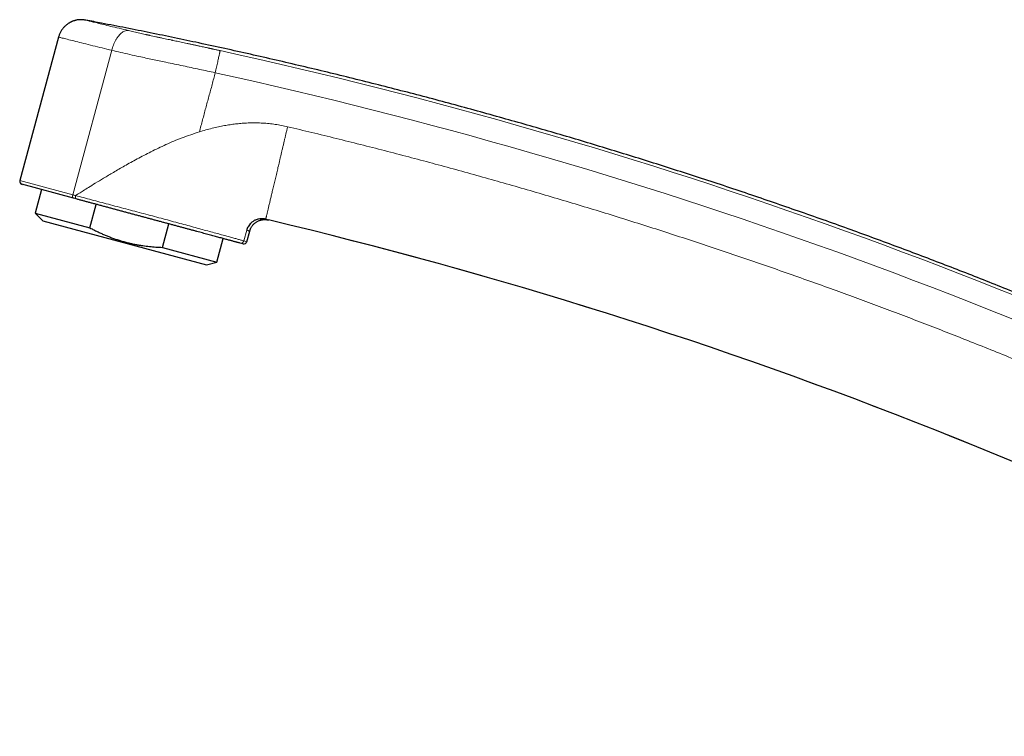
# Model space of a CAD drawing. Header units: millimetres. Extents: x 8 to 1004, y 12 to 903.
# Tile 6 of 56: x 27 to 153, y 726 to 817. Entities that reach past the tile are written whole.
import ezdxf

# ---------------------------------------------------------------- set-up
doc = ezdxf.new("R2010")
doc.units = ezdxf.units.MM

msp = doc.modelspace()

# ---------------------------------------------------------------- linework, layer by layer
at = {"color": 7, "linetype": 'Continuous', "lineweight": 30}
for p, q in [((31.84, 814.93), (26.9, 796.62)), ((33.76, 794.35), (27.18, 796.13)), ((29.69, 795.45), (28.88, 792.45)), ((34.11, 794.26), (33.76, 794.35)), ((35.84, 790.57), (36.65, 793.57)), ((28.88, 792.45), (29.86, 791.47)), ((28.88, 792.45), (35.84, 790.57)), ((29.86, 791.47), (50.72, 785.84)), ((57.56, 791.72), (57.59, 791.73)), ((57.57, 791.72), (57.74, 791.74)), ((57.74, 791.74), (57.84, 791.73)), ((57.81, 791.74), (57.84, 791.74)), ((45.1, 788.07), (45.91, 791.07)), ((52.05, 786.2), (52.86, 789.2)), ((55.86, 788.8), (56.23, 790.15)), ((45.1, 788.07), (52.05, 786.2)), ((55.37, 788.52), (55, 788.62)), ((50.72, 785.84), (52.05, 786.2))]:
    msp.add_line(p, q, dxfattribs=at)
at = {"color": 8, "linetype": 'Continuous', "lineweight": 0}
for p, q in [((33.66, 794.79), (38.64, 813.24)), ((26.9, 796.62), (33.66, 794.79)), ((55.48, 788.9), (55.85, 790.27)), ((55.48, 788.9), (55.86, 788.8))]:
    msp.add_line(p, q, dxfattribs=at)
for radius, start, end in [(634.92, 62.65072, 77.64706), (632.03, 62.65067, 77.64706), (615.24, 59.97503, 76.68912)]:
    msp.add_arc((-83.37, 192.97), radius, start, end, dxfattribs=at)
at = {"color": 7, "linetype": 'Continuous', "lineweight": 30}
for centre, radius, start, end in [((27.29, 796.51), 0.4, 164.9, 254.9), ((-83.37, 192.97), 615.21, 59.9966, 76.65628), ((55.48, 788.91), 0.4, 254.9, 344.9)]:
    msp.add_arc(centre, radius, start, end, dxfattribs=at)
for points, knots in [([(35.3, 817.09), (35.24, 817.1), (35.13, 817.12), (34.96, 817.14), (34.79, 817.15), (34.62, 817.14), (34.43, 817.13), (34.24, 817.11), (34.08, 817.07), (33.93, 817.04), (33.81, 817), (33.69, 816.96), (33.59, 816.92), (33.5, 816.88), (33.42, 816.84), (33.33, 816.8), (33.24, 816.75), (33.14, 816.69), (33.03, 816.61), (32.92, 816.53), (32.8, 816.43), (32.67, 816.32), (32.55, 816.21), (32.44, 816.08), (32.34, 815.95), (32.23, 815.8), (32.14, 815.65), (32.05, 815.48), (31.97, 815.3), (31.9, 815.12), (31.86, 814.99), (31.84, 814.93)], [0, 0, 0, 0, 0.039023, 0.077052, 0.113941, 0.149555, 0.194844, 0.237393, 0.276989, 0.308442, 0.337505, 0.364106, 0.388191, 0.409716, 0.429073, 0.450158, 0.473921, 0.500356, 0.529443, 0.561153, 0.595435, 0.63222, 0.671418, 0.707605, 0.745453, 0.78485, 0.825666, 0.867756, 0.91096, 0.955102, 1, 1, 1, 1]), ([(208.34, 757.34), (207.82, 757.61), (206.4, 758.34), (204.07, 759.53), (201.35, 760.91), (198.62, 762.27), (195.88, 763.61), (193.19, 764.92), (190.54, 766.19), (187.95, 767.43), (185.34, 768.65), (182.73, 769.86), (180.02, 771.11), (177.19, 772.38), (174.26, 773.69), (171.33, 774.99), (168.38, 776.27), (165.43, 777.53), (162.47, 778.78), (159.51, 780.02), (156.54, 781.24), (153.57, 782.44), (150.59, 783.63), (147.6, 784.81), (144.6, 785.96), (141.61, 787.11), (138.6, 788.24), (135.59, 789.35), (132.53, 790.47), (129.41, 791.59), (126.24, 792.7), (123.06, 793.8), (119.88, 794.89), (116.69, 795.96), (113.54, 796.99), (110.44, 797.99), (107.38, 798.97), (104.31, 799.92), (101.24, 800.86), (98.17, 801.79), (95.09, 802.7), (92.01, 803.59), (88.87, 804.48), (85.68, 805.37), (82.44, 806.26), (79.19, 807.13), (75.94, 807.98), (72.68, 808.81), (69.42, 809.63), (66.15, 810.43), (62.88, 811.21), (59.6, 811.98), (56.32, 812.73), (53.04, 813.46), (49.82, 814.16), (46.65, 814.83), (43.55, 815.47), (40.44, 816.1), (37.7, 816.63), (35.99, 816.96), (35.33, 817.09)], [0, 0, 0, 0, 0.009534, 0.026141, 0.042749, 0.059357, 0.075965, 0.092573, 0.108232, 0.123891, 0.13955, 0.155208, 0.170867, 0.188344, 0.20582, 0.223296, 0.240773, 0.258249, 0.275726, 0.293202, 0.310678, 0.328155, 0.345631, 0.363108, 0.380584, 0.39806, 0.415537, 0.433013, 0.45049, 0.468798, 0.487107, 0.505416, 0.523724, 0.542033, 0.560341, 0.577818, 0.595294, 0.612771, 0.630247, 0.647723, 0.6652, 0.682676, 0.700153, 0.718461, 0.73677, 0.755078, 0.773387, 0.791696, 0.810004, 0.828313, 0.846621, 0.86493, 0.883239, 0.901547, 0.919856, 0.937118, 0.954381, 0.971643, 0.988906, 1, 1, 1, 1]), ([(55, 788.62), (54.97, 788.63), (54.9, 788.65), (54.78, 788.68), (54.65, 788.72), (54.5, 788.75), (54.35, 788.8), (54.18, 788.84), (54.01, 788.89), (53.83, 788.94), (53.64, 788.99), (53.44, 789.04), (53.22, 789.1), (52.98, 789.17), (52.72, 789.24), (52.44, 789.31), (52.16, 789.39), (51.86, 789.47), (51.55, 789.55), (51.23, 789.64), (50.9, 789.73), (50.56, 789.82), (50.21, 789.91), (49.86, 790.01), (49.49, 790.11), (49.12, 790.21), (48.73, 790.31), (48.34, 790.42), (47.94, 790.53), (47.52, 790.64), (47.08, 790.76), (46.64, 790.88), (46.2, 791), (45.75, 791.12), (45.3, 791.24), (44.85, 791.36), (44.41, 791.48), (43.97, 791.6), (43.52, 791.72), (43.07, 791.84), (42.62, 791.96), (42.17, 792.08), (41.71, 792.21), (41.24, 792.33), (40.77, 792.46), (40.3, 792.59), (39.82, 792.72), (39.35, 792.84), (38.88, 792.97), (38.42, 793.1), (37.95, 793.22), (37.49, 793.34), (37.03, 793.47), (36.58, 793.59), (36.14, 793.71), (35.72, 793.82), (35.3, 793.93), (34.9, 794.04), (34.5, 794.15), (34.24, 794.22), (34.11, 794.26)], [0, 0, 0, 0, 0.0165, 0.032973, 0.049425, 0.065856, 0.082272, 0.098675, 0.114132, 0.129584, 0.145033, 0.160483, 0.175937, 0.193195, 0.210467, 0.22776, 0.24508, 0.262414, 0.279714, 0.296983, 0.314227, 0.331453, 0.348668, 0.365876, 0.383083, 0.400296, 0.417519, 0.434758, 0.452018, 0.470127, 0.48827, 0.50645, 0.524615, 0.54275, 0.560859, 0.578121, 0.595362, 0.612584, 0.629788, 0.646976, 0.66415, 0.681312, 0.698462, 0.716421, 0.734373, 0.752322, 0.770276, 0.788242, 0.806221, 0.824215, 0.842225, 0.860253, 0.878299, 0.896365, 0.91445, 0.931521, 0.94861, 0.965719, 0.982849, 1, 1, 1, 1]), ([(57.74, 791.74), (57.61, 791.73), (57.35, 791.7), (56.99, 791.58), (56.66, 791.41), (56.4, 791.19), (56.19, 790.96), (56.03, 790.72), (55.92, 790.49), (55.87, 790.34), (55.85, 790.27)], [0, 0, 0, 0, 0.154854, 0.305232, 0.448227, 0.581583, 0.703833, 0.814278, 0.912861, 1, 1, 1, 1]), ([(56.23, 790.15), (56.24, 790.19), (56.27, 790.28), (56.32, 790.42), (56.38, 790.55), (56.46, 790.68), (56.55, 790.81), (56.64, 790.93), (56.75, 791.05), (56.87, 791.16), (57, 791.26), (57.13, 791.35), (57.28, 791.42), (57.42, 791.49), (57.58, 791.54), (57.73, 791.58), (57.88, 791.61), (58.04, 791.62), (58.19, 791.63), (58.34, 791.62), (58.48, 791.6), (58.57, 791.58), (58.62, 791.57)], [0, 0, 0, 0, 0.045834, 0.092881, 0.14106, 0.190276, 0.240415, 0.291352, 0.342944, 0.395038, 0.447472, 0.500076, 0.552678, 0.605106, 0.65719, 0.708769, 0.759689, 0.80981, 0.859005, 0.907163, 0.954188, 1, 1, 1, 1]), ([(57.61, 791.73), (57.61, 791.73), (57.62, 791.73), (57.64, 791.73), (57.66, 791.73), (57.68, 791.73), (57.69, 791.74), (57.7, 791.74), (57.71, 791.74), (57.72, 791.74), (57.74, 791.74), (57.77, 791.74), (57.79, 791.74), (57.81, 791.74), (57.81, 791.74)], [0, 0, 0, 0, 0.02674, 0.216958, 0.325462, 0.411002, 0.447659, 0.482091, 0.516145, 0.551727, 0.642882, 0.751511, 0.959013, 1, 1, 1, 1]), ([(58.28, 791.68), (58.22, 791.69), (58.11, 791.72), (57.93, 791.74), (57.81, 791.74), (57.74, 791.74)], [0, 0, 0, 0, 0.324045, 0.657654, 1, 1, 1, 1]), ([(35.84, 790.57), (35.93, 790.52), (36.17, 790.4), (36.56, 790.2), (37.01, 789.99), (37.46, 789.78), (37.92, 789.58), (38.38, 789.4), (38.85, 789.22), (39.33, 789.06), (39.81, 788.91), (40.3, 788.77), (40.8, 788.64), (41.29, 788.53), (41.76, 788.43), (42.2, 788.36), (42.61, 788.29), (43.02, 788.24), (43.44, 788.19), (43.85, 788.15), (44.27, 788.12), (44.68, 788.09), (44.96, 788.08), (45.1, 788.07)], [0, 0, 0, 0, 0.032291, 0.083636, 0.134986, 0.18633, 0.237902, 0.289481, 0.341052, 0.393452, 0.445861, 0.498261, 0.550992, 0.603733, 0.656465, 0.699249, 0.742034, 0.784887, 0.82774, 0.870779, 0.913818, 0.956909, 1, 1, 1, 1])]:
    msp.add_open_spline(points, degree=3, knots=knots, dxfattribs=at)
at = {"color": 8, "linetype": 'Continuous', "lineweight": 0}
for points, knots in [([(35.3, 817.09), (35.32, 817.09), (35.35, 817.08), (35.64, 817.01), (36.1, 816.89), (36.74, 816.73), (37.53, 816.53), (38.47, 816.3), (39.54, 816.05), (40.36, 815.85), (40.77, 815.76)], [0, 0, 0, 0, 0.12508, 0.248806, 0.373175, 0.500158, 0.627359, 0.751712, 0.875238, 1, 1, 1, 1]), ([(38.64, 813.24), (38.66, 813.35), (38.72, 813.58), (38.84, 813.91), (38.98, 814.24), (39.14, 814.56), (39.33, 814.85), (39.53, 815.11), (39.73, 815.33), (39.95, 815.51), (40.17, 815.64), (40.38, 815.73), (40.58, 815.77), (40.7, 815.76), (40.77, 815.76)], [0, 0, 0, 0, 0.077456, 0.157936, 0.24101, 0.326143, 0.412705, 0.5, 0.587295, 0.673857, 0.75899, 0.842064, 0.922544, 1, 1, 1, 1]), ([(40.77, 815.76), (40.88, 815.73), (41.11, 815.68), (41.46, 815.6), (41.83, 815.51), (42.2, 815.43), (42.56, 815.35), (42.83, 815.29), (43, 815.25), (43.08, 815.23), (43.17, 815.21), (43.25, 815.19), (43.33, 815.17), (43.42, 815.16), (43.59, 815.12), (43.87, 815.06), (44.25, 814.97), (44.65, 814.88), (45.05, 814.8), (45.44, 814.71), (45.81, 814.63), (46.07, 814.58), (46.22, 814.55), (46.26, 814.54), (46.31, 814.53), (46.36, 814.52), (46.4, 814.51), (46.55, 814.47), (46.79, 814.42), (47.14, 814.35), (47.5, 814.27), (47.87, 814.19), (48.18, 814.12), (48.44, 814.07), (48.63, 814.03), (48.83, 813.98), (49.03, 813.94), (49.24, 813.9), (49.43, 813.85), (49.61, 813.82), (49.81, 813.77), (50.05, 813.72), (50.32, 813.66), (50.59, 813.6), (50.77, 813.57), (50.86, 813.55), (50.89, 813.54), (50.91, 813.53), (50.94, 813.53), (50.95, 813.52), (50.96, 813.52), (50.98, 813.52), (51, 813.52), (51.04, 813.51), (51.09, 813.5), (51.15, 813.48), (51.23, 813.47), (51.32, 813.45), (51.43, 813.42), (51.55, 813.4), (51.69, 813.37), (51.85, 813.33), (52.04, 813.29), (52.24, 813.24), (52.39, 813.21), (52.46, 813.2)], [0, 0, 0, 0, 0.033387, 0.067191, 0.101475, 0.136299, 0.167436, 0.199074, 0.206249, 0.213452, 0.220682, 0.22794, 0.235227, 0.242543, 0.249888, 0.281553, 0.314252, 0.348011, 0.382851, 0.414421, 0.446858, 0.476129, 0.480013, 0.483908, 0.487816, 0.491735, 0.495666, 0.499609, 0.527616, 0.556581, 0.586508, 0.617402, 0.649265, 0.665269, 0.681507, 0.697981, 0.71469, 0.731635, 0.748817, 0.76253, 0.776562, 0.798501, 0.821622, 0.845923, 0.864645, 0.866787, 0.868937, 0.871095, 0.873261, 0.874924, 0.875297, 0.875719, 0.877993, 0.881101, 0.885045, 0.890539, 0.897111, 0.90476, 0.913488, 0.923293, 0.934176, 0.948387, 0.964094, 0.981298, 1, 1, 1, 1]), ([(38.64, 813.24), (37.8, 813.44), (36.03, 813.87), (34.27, 814.31), (33.11, 814.6), (32.41, 814.78), (31.93, 814.9), (31.87, 814.92), (31.84, 814.93)], [0, 0, 0, 0, 0.209219, 0.445423, 0.573902, 0.709158, 0.851191, 1, 1, 1, 1]), ([(51.84, 810.37), (51.17, 810.52), (49.8, 810.81), (47.7, 811.26), (45.7, 811.67), (43.82, 812.07), (42.28, 812.4), (40.92, 812.7), (39.75, 812.97), (39.01, 813.15), (38.64, 813.24)], [0, 0, 0, 0, 0.148566, 0.302198, 0.46235, 0.588331, 0.7196, 0.810056, 0.90327, 1, 1, 1, 1]), ([(51.84, 810.37), (51.87, 810.49), (51.92, 810.73), (52, 811.08), (52.08, 811.42), (52.15, 811.75), (52.21, 812.05), (52.27, 812.32), (52.32, 812.56), (52.37, 812.77), (52.41, 812.94), (52.44, 813.07), (52.46, 813.16), (52.46, 813.18), (52.46, 813.2)], [0, 0, 0, 0, 0.083333, 0.166667, 0.25, 0.333334, 0.416667, 0.500001, 0.583334, 0.666667, 0.750001, 0.833334, 0.916667, 1, 1, 1, 1]), ([(51.84, 810.37), (51.71, 809.87), (51.44, 808.86), (51.03, 807.35), (50.62, 805.85), (50.22, 804.34), (49.95, 803.33), (49.81, 802.83)], [0, 0, 0, 0, 0.2000001, 0.4000002, 0.6000001, 0.8000001, 1, 1, 1, 1]), ([(49.81, 802.83), (50.08, 802.91), (50.62, 803.07), (51.43, 803.28), (52.23, 803.47), (52.87, 803.6), (53.37, 803.68), (53.72, 803.74), (54.06, 803.79), (54.41, 803.83), (54.75, 803.87), (55.09, 803.9), (55.59, 803.94), (56.25, 803.97), (57.08, 803.98), (57.89, 803.95), (58.7, 803.88), (59.5, 803.79), (60.29, 803.65), (60.81, 803.54), (61.07, 803.48)], [0, 0, 0, 0, 0.074644, 0.1477673, 0.2194281, 0.289688, 0.3207959, 0.3516407, 0.3822289, 0.4125669, 0.4426614, 0.4725192, 0.5021473, 0.5750118, 0.6470981, 0.7185216, 0.789401, 0.8598579, 0.9300159, 1, 1, 1, 1]), ([(49.81, 802.83), (49.07, 802.58), (47.62, 802.1), (45.57, 801.22), (43.66, 800.31), (41.9, 799.39), (40.31, 798.51), (38.89, 797.68), (37.64, 796.94), (36.59, 796.3), (35.72, 795.76), (35.03, 795.33), (34.48, 794.99), (34.16, 794.79), (34.01, 794.7)], [0, 0, 0, 0, 0.129321, 0.25322, 0.370688, 0.480749, 0.58243, 0.674761, 0.756744, 0.827408, 0.885825, 0.932243, 0.969332, 1, 1, 1, 1]), ([(58.28, 791.68), (58.28, 791.68), (58.28, 791.69), (58.29, 791.72), (58.3, 791.77), (58.32, 791.83), (58.34, 791.91), (58.36, 792), (58.38, 792.1), (58.41, 792.22), (58.44, 792.34), (58.47, 792.48), (58.51, 792.64), (58.55, 792.81), (58.59, 793), (58.64, 793.21), (58.69, 793.42), (58.75, 793.66), (58.81, 793.89), (58.86, 794.14), (58.92, 794.39), (58.99, 794.66), (59.05, 794.93), (59.12, 795.22), (59.19, 795.52), (59.27, 795.85), (59.34, 796.18), (59.43, 796.52), (59.51, 796.87), (59.59, 797.22), (59.68, 797.57), (59.76, 797.92), (59.84, 798.28), (59.93, 798.65), (60.02, 799.03), (60.11, 799.42), (60.21, 799.82), (60.3, 800.23), (60.4, 800.64), (60.5, 801.06), (60.6, 801.47), (60.69, 801.88), (60.79, 802.28), (60.88, 802.68), (60.98, 803.08), (61.04, 803.35), (61.07, 803.48)], [0, 0, 0, 0, 0.0233333, 0.0466665, 0.0699998, 0.0933331, 0.1166664, 0.1399996, 0.1619997, 0.1839998, 0.2059998, 0.2279999, 0.25, 0.2733333, 0.2966665, 0.3199998, 0.3433331, 0.3666664, 0.3899996, 0.4119997, 0.4339998, 0.4559998, 0.4779999, 0.5, 0.5233333, 0.5466665, 0.5699998, 0.5933331, 0.6166664, 0.6399996, 0.6619997, 0.6839998, 0.7059998, 0.7279999, 0.75, 0.7733333, 0.7966665, 0.8199998, 0.8433331, 0.8666664, 0.8899996, 0.9119997, 0.9339998, 0.9559998, 0.9779999, 1, 1, 1, 1]), ([(61.07, 803.48), (62.11, 803.23), (64.17, 802.74), (67.26, 801.99), (70.35, 801.21), (73.44, 800.43), (76.5, 799.63), (79.54, 798.82), (82.55, 798), (85.57, 797.16), (88.6, 796.31), (91.64, 795.43), (94.7, 794.53), (97.76, 793.62), (100.81, 792.69), (103.86, 791.75), (106.9, 790.79), (109.94, 789.81), (112.98, 788.82), (116, 787.82), (119.03, 786.79), (122.04, 785.76), (125.05, 784.7), (128.06, 783.64), (130.98, 782.58), (133.81, 781.55), (136.55, 780.53), (139.29, 779.5), (142.02, 778.45), (144.75, 777.4), (147.55, 776.29), (150.42, 775.15), (153.38, 773.95), (156.32, 772.74), (159.26, 771.52), (162.18, 770.29), (165.07, 769.05), (167.94, 767.81), (170.8, 766.55), (173.67, 765.26), (176.56, 763.96), (179.46, 762.63), (182.35, 761.28), (185.24, 759.93), (188.12, 758.55), (190.99, 757.16), (193.86, 755.76), (196.72, 754.34), (199.57, 752.91), (202.41, 751.47), (205.25, 750.01), (208.08, 748.53), (210.9, 747.04), (213.64, 745.58), (216.29, 744.15), (218.85, 742.74), (221.41, 741.33), (223.97, 739.9), (226.51, 738.46), (228.2, 737.5), (229.05, 737.01)], [0, 0, 0, 0, 0.017562, 0.035123, 0.052685, 0.070246, 0.087808, 0.105056, 0.122304, 0.139552, 0.1568, 0.1744, 0.192, 0.2096, 0.2272, 0.2448, 0.2624, 0.28, 0.2976, 0.3152, 0.3328, 0.3504, 0.368, 0.3856, 0.4032, 0.419333, 0.435467, 0.4516, 0.467733, 0.483867, 0.5, 0.517562, 0.535123, 0.552685, 0.570246, 0.587808, 0.605056, 0.622304, 0.639552, 0.6568, 0.6744, 0.692, 0.7096, 0.7272, 0.7448, 0.7624, 0.78, 0.7976, 0.8152, 0.8328, 0.8504, 0.868, 0.8856, 0.9032, 0.919333, 0.935467, 0.9516, 0.967733, 0.983867, 1, 1, 1, 1]), ([(33.66, 794.79), (33.73, 794.78), (33.84, 794.74), (33.96, 794.71), (34.02, 794.7)], [0, 0, 0, 0, 0.56, 1, 1, 1, 1]), ([(34.01, 794.69), (34, 794.65), (33.99, 794.57), (33.99, 794.47), (34, 794.41), (34.01, 794.35), (34.05, 794.29), (34.08, 794.27), (34.11, 794.26)], [0, 0, 0, 0, 0.239553, 0.368422, 0.5, 0.631578, 0.760447, 1, 1, 1, 1]), ([(34.01, 794.69), (34.34, 794.61), (35.01, 794.43), (36.05, 794.15), (37.12, 793.87), (38.21, 793.58), (39.32, 793.28), (40.44, 792.98), (41.57, 792.68), (42.7, 792.38), (43.82, 792.08), (44.92, 791.79), (46, 791.5), (47.06, 791.21), (48.08, 790.94), (49.06, 790.67), (50, 790.41), (50.88, 790.17), (51.71, 789.95), (52.48, 789.73), (53.18, 789.54), (53.8, 789.37), (54.34, 789.22), (54.81, 789.09), (55.2, 788.98), (55.39, 788.93), (55.48, 788.91)], [0, 0, 0, 0, 0.041792, 0.083549, 0.125254, 0.166888, 0.208437, 0.249893, 0.291479, 0.333226, 0.374843, 0.41623, 0.457648, 0.499346, 0.541163, 0.582821, 0.624395, 0.665961, 0.707605, 0.749418, 0.791241, 0.83292, 0.874551, 0.916222, 0.958012, 1, 1, 1, 1]), ([(58.28, 791.68), (58.31, 791.67), (58.37, 791.65), (58.45, 791.63), (58.51, 791.61), (58.56, 791.59), (58.59, 791.58), (58.61, 791.57), (58.62, 791.57), (58.62, 791.57)], [0, 0, 0, 0, 0.1435203, 0.2867224, 0.4297304, 0.5726687, 0.7156618, 0.8588344, 1, 1, 1, 1]), ([(56.23, 790.15), (56.23, 790.15), (56.24, 790.14), (56.21, 790.15), (56.14, 790.18), (56.03, 790.21), (55.91, 790.25), (55.85, 790.27)], [0, 0, 0, 0, 0.000008, 0.25, 0.499993, 0.749993, 1, 1, 1, 1]), ([(55, 788.62), (55.05, 788.61), (55.15, 788.6), (55.3, 788.65), (55.43, 788.76), (55.46, 788.86), (55.48, 788.9)], [0, 0, 0, 0, 0.25, 0.5, 0.75, 1, 1, 1, 1])]:
    msp.add_open_spline(points, degree=3, knots=knots, dxfattribs=at)
msp.add_open_spline([(33.66, 794.79), (33.65, 794.74), (33.63, 794.64), (33.64, 794.5), (33.68, 794.39), (33.74, 794.36), (33.76, 794.35)], degree=3, dxfattribs=at)

doc.saveas('drawing.dxf')
